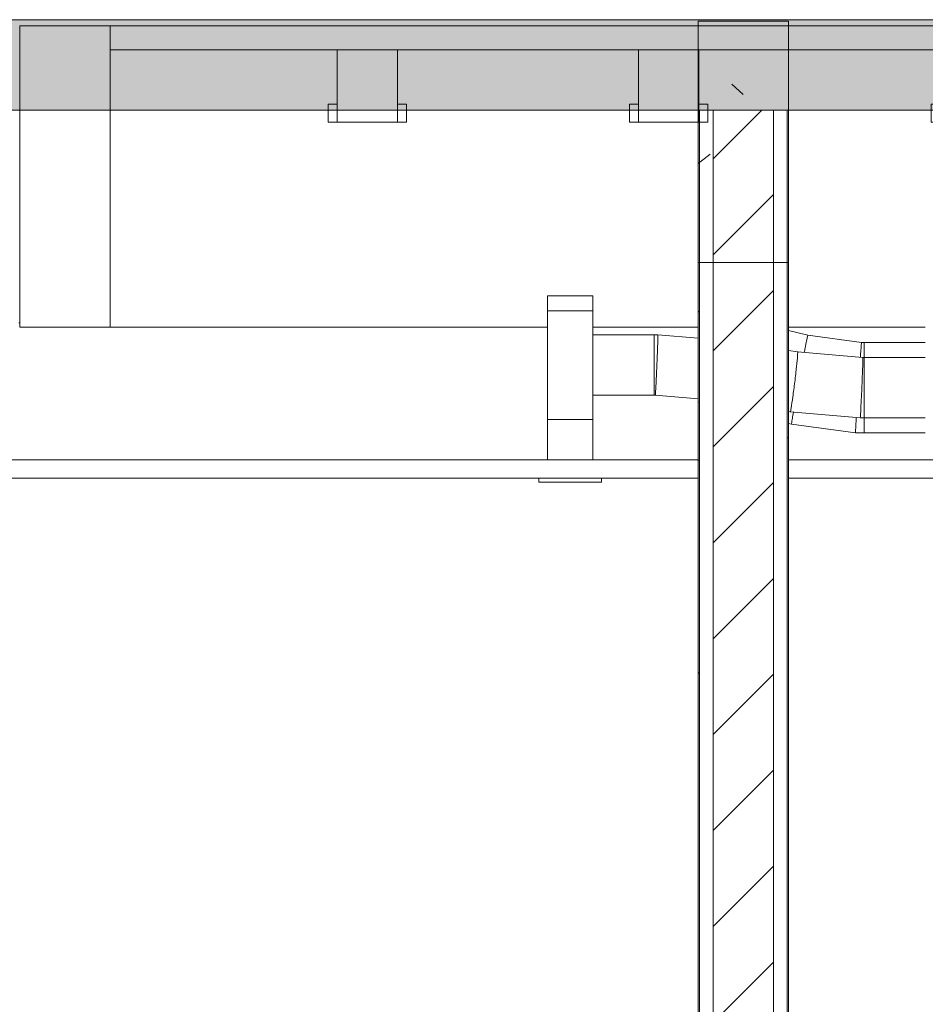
# Model space of a CAD drawing. Header units: metres. Extents: x 4.1 to 64.5, y -1.6 to 14.4.
# Tile 24 of 84: x 8.5 to 10, y 7.7 to 9.3. Entities that reach past the tile are written whole.
import ezdxf

# ---------------------------------------------------------------- set-up
doc = ezdxf.new("R2010")
doc.units = ezdxf.units.M
for name, color, linetype, lineweight in [('A-CLNG', 7, 'Continuous', 18), ('A-FLOR', 7, 'Continuous', 18), ('A-FLOR-PATT', 7, 'Continuous', 18), ('A-WALL', 7, 'Continuous', 18), ('A-WALL-PATT', 7, 'Continuous', 18), ('DUTOS', 7, 'Continuous', 18), ('FLEXIVEIS', 7, 'Continuous', 18), ('G-IMPT', 7, 'Continuous', 18), ('M-HVAC-DUCT', 7, 'Continuous', 18), ('S-BEAM', 7, 'Continuous', 18)]:
    doc.layers.add(name, color=color, linetype=linetype, lineweight=lineweight)
pattern_1 = [(50, (22.374, 6.504), (0.546555, -0.047815), [0.05715, -0.62865]), (355, (22.374, 6.504), (-0.105728, 0.573166), [0.04572, -0.50292]), (100.451, (22.42, 6.5), (0.440828, 0.52535), [0.04857, -0.53427]), (46.184, (22.374, 6.656), (0.813237, -0.12613), [0.08572, -0.94297]), (96.636, (22.442, 6.646), (0.71221, 0.742287), [0.07286, -0.80141]), (351.184, (22.374, 6.656), (0.712217, 0.742274), [0.06858, -0.75438]), (21, (22.45, 6.618), (0.454846, -0.306795), [0.05715, -0.62865]), (326, (22.45, 6.618), (0.185405, 0.55256), [0.04572, -0.50292]), (71.451, (22.488, 6.593), (0.64025, 0.245763), [0.04857, -0.53427]), (37.5, (22.374, 6.504), (0.009261, 0.2536672), [0.02515, -0.47168, 0.02515, -0.48539, -0.50482]), (37.5, (22.374, 6.504), (0.009261, 0.2536672), [-1.007, 0.02515, -0.47968]), (7.5, (22.374, 6.504), (0.200456, 0.300546), [0.02515, -0.26594, 0.02515, -0.46025, -0.1924]), (7.5, (22.374, 6.504), (0.200456, 0.300546), [-0.77648, 0.02515, -0.16726]), (327.5, (22.204, 6.504), (0.4067682, -0.0171882), [0.02515, -0.16535, 0.02515, -0.56921, -0.78867]), (327.5, (22.204, 6.504), (0.4067682, -0.0171882), [-0.78486, 0.02515, -0.76352]), (317.5, (22.128, 6.504), (0.444383, 0.076279), [0.02515, -0.2225, 0.02515, -0.36957, -0.56007]), (317.5, (22.128, 6.504), (0.444383, 0.076279), [-0.64237, 0.02515, -0.53492])]

# ---------------------------------------------------------------- blocks, each defined once
blk = doc.blocks.new('4 GRE - ESCOLA DE CINEMA E AUDIOVISUAL CINE REX R07_rvt-1-Corte 4')
at = {"layer": 'A-FLOR-PATT', "true_color": 0x666666}
blk.add_hatch(color=251, dxfattribs=at).paths.add_polyline_path([(11.5336, 9.15), (11.739, 9.15), (11.739, 9.3), (5.5173, 9.3), (5.5173, 9.15), (10.963, 9.15)])
at = {"layer": 'A-WALL-PATT', "true_color": 0x808080}
h = blk.add_hatch(dxfattribs=at)
h.set_pattern_fill('FP_1', color=8, style=0, pattern_type=2)
h.set_pattern_definition(pattern_1)
h.paths.add_polyline_path([(9.6407, 6.04), (9.6432, 6.04), (9.6432, 9.15), (9.6407, 9.15), (9.6407, 6.0476)])
h = blk.add_hatch(dxfattribs=at)
h.set_pattern_fill('FP_3', color=8, style=0, pattern_type=2)
h.set_pattern_definition([(45, (22.374, 6.504), (-0.0795495, 0.0795495), [])])
h.paths.add_polyline_path([(9.6793, 6.04), (9.7657, 6.04), (9.7657, 9.15), (9.6657, 9.15), (9.6657, 6.04)])
h = blk.add_hatch(dxfattribs=at)
h.set_pattern_fill('FP_1', color=8, style=0, pattern_type=2)
h.set_pattern_definition(pattern_1)
h.paths.add_polyline_path([(9.7882, 6.04), (9.7907, 6.04), (9.7907, 9.15), (9.7882, 9.15), (9.7882, 6.133)])
at = {"layer": 'S-BEAM'}
h = blk.add_hatch(dxfattribs=at)
h.set_pattern_fill('FP_1', color=256, style=0, pattern_type=2)
h.set_pattern_definition(pattern_1)
h.paths.add_polyline_path([(9.6407, 8.8976), (9.7907, 8.8976), (9.7907, 9.2976), (9.6407, 9.2976), (9.6407, 9.0949)])
at = {"layer": 'A-CLNG'}
for p, q in [((9.6407, 8.57), (8.0428, 8.57)), ((9.6407, 8.54), (9.6407, 8.57)), ((11.409, 8.57), (9.7907, 8.57)), ((9.7907, 8.57), (9.7907, 8.54)), ((8.0928, 8.54), (9.6407, 8.54)), ((9.7907, 8.54), (11.409, 8.54))]:
    blk.add_line(p, q, dxfattribs=at)
at = {"layer": 'A-FLOR'}
for p, q in [((11.739, 9.3), (5.5173, 9.3)), ((5.5173, 9.15), (11.739, 9.15))]:
    blk.add_line(p, q, dxfattribs=at)
at = {"layer": 'A-WALL'}
for p, q in [((9.7907, 9.15), (9.6407, 9.15)), ((9.6407, 9.15), (9.6407, 6.04)), ((9.6432, 6.04), (9.6432, 9.15)), ((9.6657, 6.04), (9.6657, 9.15)), ((9.7657, 6.04), (9.7657, 9.15)), ((9.7882, 6.04), (9.7882, 9.15)), ((9.7907, 6.04), (9.7907, 9.15))]:
    blk.add_line(p, q, dxfattribs=at)
at = {"layer": 'S-BEAM'}
for p, q in [((9.7907, 9.2976), (9.6407, 9.2976)), ((9.6407, 9.2976), (9.6407, 8.8976)), ((9.7907, 8.8976), (9.7907, 9.2976)), ((9.6407, 8.8976), (9.7907, 8.8976)), ((8.514, 8.7976), (8.5153, 8.7976))]:
    blk.add_line(p, q, dxfattribs=at)
blk = doc.blocks.new('Family - V315-300136-Corte 4')
at = {"layer": 'S-BEAM'}
for p, q in [((8.6653, 8.79), (9.391, 8.79)), ((9.466, 8.79), (9.6407, 8.79)), ((9.7907, 8.79), (10.0175, 8.79)), ((10.2675, 8.79), (11.409, 8.79))]:
    blk.add_line(p, q, dxfattribs=at)
blk = doc.blocks.new('Family - V324-300144-Corte 4')
at = {"layer": 'S-BEAM'}
for p, q in [((8.6653, 9.29), (8.5153, 9.29)), ((8.5153, 9.29), (8.5153, 8.79)), ((8.6653, 8.79), (8.6653, 9.29)), ((8.5153, 8.79), (8.6653, 8.79))]:
    blk.add_line(p, q, dxfattribs=at)
blk = doc.blocks.new('Family - L316-300182-Corte 4')
at = {"layer": 'A-FLOR'}
for p, q in [((8.6653, 9.29), (8.6653, 9.25)), ((11.4103, 9.29), (8.6653, 9.29)), ((11.4103, 9.25), (11.4103, 9.29)), ((8.6653, 9.25), (11.4103, 9.25)), ((9.142, 9.25), (9.042, 9.25)), ((9.042, 9.25), (9.042, 9.1565)), ((9.142, 9.2235), (9.142, 9.25)), ((9.642, 9.25), (9.542, 9.25)), ((9.542, 9.25), (9.542, 9.1565)), ((9.642, 9.2235), (9.642, 9.25)), ((10.142, 9.25), (10.042, 9.25)), ((10.042, 9.25), (10.042, 9.1565)), ((10.142, 9.2235), (10.142, 9.25)), ((10.642, 9.25), (10.542, 9.25)), ((10.542, 9.25), (10.542, 9.1565)), ((10.642, 9.2235), (10.642, 9.25)), ((11.142, 9.25), (11.042, 9.25)), ((11.042, 9.25), (11.042, 9.1565)), ((11.142, 9.2235), (11.142, 9.25)), ((9.142, 9.13), (9.142, 9.2235)), ((9.642, 9.13), (9.642, 9.2235)), ((10.142, 9.13), (10.142, 9.2235)), ((10.642, 9.13), (10.642, 9.2235)), ((11.142, 9.13), (11.142, 9.2235)), ((9.042, 9.16), (9.027, 9.16)), ((9.027, 9.16), (9.027, 9.1366)), ((9.042, 9.1534), (9.042, 9.16)), ((9.157, 9.16), (9.142, 9.16)), ((9.142, 9.16), (9.142, 9.1366)), ((9.157, 9.1534), (9.157, 9.16)), ((9.542, 9.16), (9.527, 9.16)), ((9.527, 9.16), (9.527, 9.1366)), ((9.542, 9.1534), (9.542, 9.16)), ((9.657, 9.16), (9.642, 9.16)), ((9.642, 9.16), (9.642, 9.1366)), ((9.657, 9.1534), (9.657, 9.16)), ((10.042, 9.16), (10.027, 9.16)), ((10.027, 9.16), (10.027, 9.1366)), ((10.042, 9.1534), (10.042, 9.16)), ((10.157, 9.16), (10.142, 9.16)), ((10.142, 9.16), (10.142, 9.1366)), ((10.157, 9.1534), (10.157, 9.16)), ((10.542, 9.16), (10.527, 9.16)), ((10.527, 9.16), (10.527, 9.1366)), ((10.542, 9.1534), (10.542, 9.16)), ((10.657, 9.16), (10.642, 9.16)), ((10.642, 9.16), (10.642, 9.1366)), ((10.657, 9.1534), (10.657, 9.16)), ((11.042, 9.16), (11.027, 9.16)), ((11.027, 9.16), (11.027, 9.1366)), ((11.042, 9.1534), (11.042, 9.16)), ((11.157, 9.16), (11.142, 9.16)), ((11.142, 9.16), (11.142, 9.1366)), ((11.157, 9.1534), (11.157, 9.16)), ((9.042, 9.1565), (9.042, 9.13)), ((9.042, 9.13), (9.042, 9.1534)), ((9.157, 9.13), (9.157, 9.1534)), ((9.542, 9.1565), (9.542, 9.13)), ((9.542, 9.13), (9.542, 9.1534)), ((9.657, 9.13), (9.657, 9.1534)), ((10.042, 9.1565), (10.042, 9.13)), ((10.042, 9.13), (10.042, 9.1534)), ((10.157, 9.13), (10.157, 9.1534)), ((10.542, 9.1565), (10.542, 9.13)), ((10.542, 9.13), (10.542, 9.1534)), ((10.657, 9.13), (10.657, 9.1534)), ((11.042, 9.1565), (11.042, 9.13)), ((11.042, 9.13), (11.042, 9.1534)), ((11.157, 9.13), (11.157, 9.1534)), ((9.027, 9.1366), (9.027, 9.13)), ((9.027, 9.13), (9.042, 9.13)), ((9.042, 9.13), (9.142, 9.13)), ((9.142, 9.1366), (9.142, 9.13)), ((9.142, 9.13), (9.157, 9.13)), ((9.527, 9.1366), (9.527, 9.13)), ((9.527, 9.13), (9.542, 9.13)), ((9.542, 9.13), (9.642, 9.13)), ((9.642, 9.1366), (9.642, 9.13)), ((9.642, 9.13), (9.657, 9.13)), ((10.027, 9.1366), (10.027, 9.13)), ((10.027, 9.13), (10.042, 9.13)), ((10.042, 9.13), (10.142, 9.13)), ((10.142, 9.1366), (10.142, 9.13)), ((10.142, 9.13), (10.157, 9.13)), ((10.527, 9.1366), (10.527, 9.13)), ((10.527, 9.13), (10.542, 9.13)), ((10.542, 9.13), (10.642, 9.13)), ((10.642, 9.1366), (10.642, 9.13)), ((10.642, 9.13), (10.657, 9.13)), ((11.027, 9.1366), (11.027, 9.13)), ((11.027, 9.13), (11.042, 9.13)), ((11.042, 9.13), (11.142, 9.13)), ((11.142, 9.1366), (11.142, 9.13)), ((11.142, 9.13), (11.157, 9.13))]:
    blk.add_line(p, q, dxfattribs=at)
blk = doc.blocks.new('ESTRUTURAL CINE REX _011_IFC-1-Corte 4')
at = {"layer": 'A-FLOR', "lineweight": 18}
blk.add_blockref('Family - L316-300182-Corte 4', (0, 0), dxfattribs=at)
at = {"layer": 'S-BEAM', "lineweight": 18}
for name in ['Family - V324-300144-Corte 4', 'Family - V315-300136-Corte 4']:
    blk.add_blockref(name, (0, 0), dxfattribs=at)
blk = doc.blocks.new('AH-0-AG 225x75 - TROX_AH-0-AG_225x75_dxf_QMODEL_916299a9_f66b_46ba_af9d_4a70e7dbf2f8-898152-Corte 4')
at = {"layer": 'G-IMPT', "color": 1, "true_color": 0xff0000}
for p, q in [((9.391, 8.637), (9.391, 8.57)), ((9.391, 8.637), (9.391, 8.57)), ((9.391, 8.637), (9.466, 8.637)), ((9.391, 8.637), (9.466, 8.637)), ((9.466, 8.57), (9.466, 8.637)), ((9.466, 8.57), (9.466, 8.637)), ((9.3908, 8.6095), (9.3908, 8.6096)), ((9.3908, 8.6096), (9.3908, 8.6095)), ((9.3908, 8.6095), (9.3908, 8.6093)), ((9.3908, 8.6093), (9.3908, 8.6095)), ((9.3908, 8.6093), (9.3908, 8.6089)), ((9.3908, 8.6089), (9.3908, 8.6093)), ((9.3908, 8.609), (9.3908, 8.6091)), ((9.3908, 8.6091), (9.3908, 8.609)), ((9.3908, 8.609), (9.3908, 8.6086)), ((9.3908, 8.6086), (9.3908, 8.609)), ((9.3908, 8.6089), (9.3908, 8.6084)), ((9.3908, 8.6084), (9.3908, 8.6089)), ((9.3908, 8.6088), (9.3908, 8.606)), ((9.3908, 8.6088), (9.3908, 8.606)), ((9.3908, 8.6088), (9.3908, 8.6088)), ((9.3908, 8.6088), (9.3908, 8.6088)), ((9.3908, 8.6088), (9.3908, 8.6086)), ((9.3908, 8.6086), (9.3908, 8.6088)), ((9.3908, 8.6086), (9.3908, 8.6087)), ((9.3908, 8.6087), (9.3908, 8.6087)), ((9.3908, 8.606), (9.3908, 8.6087)), ((9.3908, 8.6087), (9.3908, 8.5967)), ((9.3908, 8.5967), (9.3908, 8.6087)), ((9.3908, 8.6084), (9.3908, 8.6086)), ((9.3908, 8.6086), (9.3908, 8.6076)), ((9.3908, 8.6086), (9.3908, 8.6076)), ((9.3908, 8.6086), (9.3908, 8.608)), ((9.3908, 8.608), (9.3908, 8.6086)), ((9.3908, 8.6086), (9.3908, 8.6083)), ((9.3908, 8.6083), (9.3908, 8.6086)), ((9.3908, 8.6081), (9.3908, 8.6084)), ((9.3908, 8.6084), (9.3908, 8.6079)), ((9.3908, 8.6079), (9.3908, 8.6084)), ((9.3908, 8.6083), (9.3908, 8.6079)), ((9.3908, 8.6079), (9.3908, 8.6083)), ((9.3908, 8.6076), (9.3908, 8.6081)), ((9.3908, 8.608), (9.3908, 8.6081)), ((9.3908, 8.608), (9.3908, 8.6081)), ((9.3908, 8.6071), (9.3908, 8.6081)), ((9.3908, 8.6078), (9.3908, 8.608)), ((9.3908, 8.608), (9.3908, 8.608)), ((9.3908, 8.608), (9.3908, 8.6072)), ((9.3908, 8.6072), (9.3908, 8.608)), ((9.3908, 8.6079), (9.3908, 8.6075)), ((9.3908, 8.6079), (9.3908, 8.6072)), ((9.3908, 8.6072), (9.3908, 8.6079)), ((9.3908, 8.6075), (9.3908, 8.6079)), ((9.3908, 8.6077), (9.3908, 8.6078)), ((9.3908, 8.6074), (9.3908, 8.6077)), ((9.3908, 8.607), (9.3908, 8.6076)), ((9.3908, 8.6075), (9.3908, 8.6069)), ((9.3908, 8.6069), (9.3908, 8.6075)), ((9.3908, 8.6072), (9.3908, 8.6074)), ((9.3908, 8.6074), (9.3908, 8.6064)), ((9.3908, 8.6074), (9.3908, 8.6064)), ((9.3908, 8.6069), (9.3908, 8.6072)), ((9.3908, 8.6072), (9.3908, 8.6062)), ((9.3908, 8.6062), (9.3908, 8.6072)), ((9.3908, 8.6072), (9.3908, 8.6065)), ((9.3908, 8.6065), (9.3908, 8.6072)), ((9.3908, 8.607), (9.3908, 8.6071)), ((9.3908, 8.607), (9.3908, 8.6071)), ((9.3908, 8.6071), (9.3908, 8.6037)), ((9.3908, 8.6071), (9.3908, 8.6037)), ((9.3908, 8.6063), (9.3908, 8.607)), ((9.3908, 8.6069), (9.3908, 8.607)), ((9.3908, 8.6066), (9.3908, 8.6069)), ((9.3908, 8.6067), (9.3908, 8.6069)), ((9.3908, 8.6069), (9.3908, 8.6064)), ((9.3908, 8.6064), (9.3908, 8.6069)), ((9.3908, 8.6065), (9.3908, 8.6067)), ((9.3908, 8.6064), (9.3908, 8.6066)), ((9.3908, 8.6063), (9.3908, 8.6065)), ((9.3908, 8.6065), (9.3908, 8.6058)), ((9.3908, 8.6058), (9.3908, 8.6065)), ((9.3908, 8.6061), (9.3908, 8.6064)), ((9.3908, 8.6064), (9.3908, 8.6058)), ((9.3908, 8.6058), (9.3908, 8.6064)), ((9.3908, 8.6056), (9.3908, 8.6063)), ((9.3908, 8.6061), (9.3908, 8.6063)), ((9.3908, 8.6063), (9.3908, 8.6053)), ((9.3908, 8.6063), (9.3908, 8.6053)), ((9.3908, 8.6062), (9.3908, 8.6051)), ((9.3908, 8.6051), (9.3908, 8.6062)), ((9.3908, 8.606), (9.3908, 8.6061)), ((9.3908, 8.6058), (9.3908, 8.6061)), ((9.3908, 8.6059), (9.3908, 8.606)), ((9.3908, 8.606), (9.3908, 8.606)), ((9.3908, 8.606), (9.3908, 8.6059)), ((9.3908, 8.606), (9.3908, 8.6027)), ((9.3908, 8.606), (9.3908, 8.6027)), ((9.3908, 8.606), (9.3908, 8.5966)), ((9.3908, 8.606), (9.3908, 8.5966)), ((9.3908, 8.6057), (9.3908, 8.6059)), ((9.3908, 8.6059), (9.3908, 8.6059)), ((9.3908, 8.6059), (9.3908, 8.6059)), ((9.3908, 8.6059), (9.3908, 8.6059)), ((9.3908, 8.6059), (9.3908, 8.6057)), ((9.3908, 8.6057), (9.3908, 8.6059)), ((9.3908, 8.6056), (9.3908, 8.6058)), ((9.3908, 8.6058), (9.3908, 8.6052)), ((9.3908, 8.6058), (9.3908, 8.605)), ((9.3908, 8.6052), (9.3908, 8.6058)), ((9.3908, 8.605), (9.3908, 8.6058)), ((9.3908, 8.6056), (9.3908, 8.6057)), ((9.3908, 8.6057), (9.3908, 8.6054)), ((9.3908, 8.6054), (9.3908, 8.6057)), ((9.3908, 8.6048), (9.3908, 8.6056)), ((9.3908, 8.6053), (9.3908, 8.6056)), ((9.3908, 8.6053), (9.3908, 8.6056)), ((9.3908, 8.6055), (9.3908, 8.6037)), ((9.3908, 8.6054), (9.3908, 8.605)), ((9.3908, 8.605), (9.3908, 8.6054)), ((9.3908, 8.6051), (9.3908, 8.6053)), ((9.3908, 8.6052), (9.3908, 8.6053)), ((9.3908, 8.6052), (9.3908, 8.6037)), ((9.3908, 8.6052), (9.3908, 8.6046)), ((9.3908, 8.6046), (9.3908, 8.6052)), ((9.3908, 8.6048), (9.3908, 8.6051)), ((9.3908, 8.6051), (9.3908, 8.6039)), ((9.3908, 8.6039), (9.3908, 8.6051)), ((9.3908, 8.605), (9.3908, 8.6045)), ((9.3908, 8.6045), (9.3908, 8.605)), ((9.3908, 8.605), (9.3908, 8.6043)), ((9.3908, 8.6043), (9.3908, 8.605)), ((9.3908, 8.6049), (9.3908, 8.6042)), ((9.3908, 8.6049), (9.3908, 8.6042)), ((9.3908, 8.604), (9.3908, 8.6048)), ((9.3908, 8.6045), (9.3908, 8.6048)), ((9.3908, 8.6046), (9.3908, 8.6041)), ((9.3908, 8.6041), (9.3908, 8.6046)), ((9.3908, 8.6042), (9.3908, 8.6045)), ((9.3908, 8.6045), (9.3908, 8.6039)), ((9.3908, 8.6039), (9.3908, 8.6045)), ((9.3908, 8.6043), (9.3908, 8.6037)), ((9.3908, 8.6037), (9.3908, 8.6043)), ((9.3908, 8.6039), (9.3908, 8.6042)), ((9.3908, 8.6037), (9.3908, 8.6041)), ((9.3908, 8.6041), (9.3908, 8.6036)), ((9.3908, 8.6032), (9.3908, 8.604)), ((9.3908, 8.6036), (9.3908, 8.6039)), ((9.3908, 8.6039), (9.3908, 8.6032)), ((9.3908, 8.6039), (9.3908, 8.6026)), ((9.3908, 8.6026), (9.3908, 8.6039)), ((9.3908, 8.6032), (9.3908, 8.6039)), ((9.3908, 8.6037), (9.3908, 8.6032)), ((9.3908, 8.6037), (9.3908, 8.6031)), ((9.3908, 8.6031), (9.3908, 8.6037)), ((9.3908, 8.6034), (9.3908, 8.6036)), ((9.3908, 8.6036), (9.3908, 8.6032)), ((9.3908, 8.6032), (9.3908, 8.6034)), ((9.3909, 8.616), (9.3909, 8.588)), ((9.3909, 8.616), (9.3909, 8.588)), ((9.3908, 8.603), (9.3908, 8.6032)), ((9.3908, 8.6025), (9.3908, 8.6032)), ((9.3908, 8.6032), (9.3908, 8.6026)), ((9.3908, 8.6026), (9.3908, 8.6032)), ((9.3908, 8.6032), (9.3908, 8.6029)), ((9.3908, 8.6029), (9.3908, 8.6032)), ((9.3908, 8.6031), (9.3908, 8.6026)), ((9.3908, 8.6026), (9.3908, 8.6031)), ((9.3908, 8.603), (9.3908, 8.6027)), ((9.3908, 8.6027), (9.3908, 8.6029)), ((9.3908, 8.6029), (9.3908, 8.6029)), ((9.3908, 8.6029), (9.3908, 8.6028)), ((9.3908, 8.6029), (9.3908, 8.6029)), ((9.3908, 8.6029), (9.3908, 8.6017)), ((9.3908, 8.6029), (9.3908, 8.6003)), ((9.3908, 8.6029), (9.3908, 8.6003)), ((9.3908, 8.6029), (9.3908, 8.5989)), ((9.3908, 8.6029), (9.3908, 8.5989)), ((9.3908, 8.5989), (9.3908, 8.6029)), ((9.3908, 8.6029), (9.3908, 8.6006)), ((9.3908, 8.6006), (9.3908, 8.6029)), ((9.3908, 8.6006), (9.3908, 8.6029)), ((9.3908, 8.6029), (9.3908, 8.6015)), ((9.3908, 8.6029), (9.3908, 8.6015)), ((9.3908, 8.6029), (9.3908, 8.6017)), ((9.3908, 8.6006), (9.3908, 8.6029)), ((9.3908, 8.6006), (9.3908, 8.6029)), ((9.3908, 8.6029), (9.3908, 8.5966)), ((9.3908, 8.6029), (9.3908, 8.5966)), ((9.3908, 8.6003), (9.3908, 8.6029)), ((9.3908, 8.5998), (9.3908, 8.6029)), ((9.3908, 8.6029), (9.3908, 8.6028)), ((9.3908, 8.6028), (9.3908, 8.6029)), ((9.3908, 8.6028), (9.3908, 8.6026)), ((9.3908, 8.6028), (9.3908, 8.6027)), ((9.3908, 8.6027), (9.3908, 8.6028)), ((9.3908, 8.6024), (9.3908, 8.6027)), ((9.3908, 8.6027), (9.3908, 8.6015)), ((9.3908, 8.6027), (9.3908, 8.6027)), ((9.3908, 8.6026), (9.3908, 8.6023)), ((9.3908, 8.6026), (9.3908, 8.6019)), ((9.3908, 8.6026), (9.3908, 8.6013)), ((9.3908, 8.6019), (9.3908, 8.6026)), ((9.3908, 8.6013), (9.3908, 8.6026)), ((9.3908, 8.6026), (9.3908, 8.6023)), ((9.3908, 8.6023), (9.3908, 8.6026)), ((9.3908, 8.6018), (9.3908, 8.6025)), ((9.3908, 8.6024), (9.3908, 8.6009)), ((9.3908, 8.6023), (9.3908, 8.6019)), ((9.3908, 8.6023), (9.3908, 8.602)), ((9.3908, 8.602), (9.3908, 8.6023)), ((9.3908, 8.6013), (9.3908, 8.602)), ((9.3908, 8.6013), (9.3908, 8.602)), ((9.3908, 8.602), (9.3908, 8.602)), ((9.3908, 8.602), (9.3908, 8.602)), ((9.3908, 8.6019), (9.3908, 8.6014)), ((9.3908, 8.6019), (9.3908, 8.6013)), ((9.3908, 8.6013), (9.3908, 8.6019)), ((9.3908, 8.6012), (9.3908, 8.6018)), ((9.3908, 8.6017), (9.3908, 8.6004)), ((9.3908, 8.6017), (9.3908, 8.6004)), ((9.3908, 8.6017), (9.3908, 8.6017)), ((9.3908, 8.6014), (9.3908, 8.6015)), ((9.3908, 8.6015), (9.3908, 8.6015)), ((9.3908, 8.6015), (9.3908, 8.6015)), ((9.3908, 8.6015), (9.3908, 8.6014)), ((9.3908, 8.6015), (9.3908, 8.5966)), ((9.3908, 8.6015), (9.3908, 8.5966)), ((9.3908, 8.6015), (9.3908, 8.5966)), ((9.3908, 8.6015), (9.3908, 8.5966)), ((9.3908, 8.6015), (9.3908, 8.5966)), ((9.3908, 8.6012), (9.3908, 8.6014)), ((9.3908, 8.6014), (9.3908, 8.6012)), ((9.3908, 8.6014), (9.3908, 8.6009)), ((9.3908, 8.6013), (9.3908, 8.6001)), ((9.3908, 8.6013), (9.3908, 8.6007)), ((9.3908, 8.6007), (9.3908, 8.6013)), ((9.3908, 8.6001), (9.3908, 8.6013)), ((9.3908, 8.6007), (9.3908, 8.6012)), ((9.3908, 8.6012), (9.3908, 8.6009)), ((9.3908, 8.6012), (9.3908, 8.601)), ((9.3908, 8.601), (9.3908, 8.6007)), ((9.3908, 8.6009), (9.3908, 8.6003)), ((9.3908, 8.6007), (9.3908, 8.5966)), ((9.3908, 8.6007), (9.3908, 8.6004)), ((9.3908, 8.6), (9.3908, 8.6007)), ((9.3908, 8.6), (9.3908, 8.6007)), ((9.3908, 8.6007), (9.3908, 8.6002)), ((9.3908, 8.6002), (9.3908, 8.6007)), ((9.3908, 8.5966), (9.3908, 8.6006)), ((9.3908, 8.6006), (9.3908, 8.5966)), ((9.3908, 8.6006), (9.3908, 8.5966)), ((9.3908, 8.5992), (9.3908, 8.6006)), ((9.3908, 8.5992), (9.3908, 8.6006)), ((9.3908, 8.6004), (9.3908, 8.6)), ((9.3908, 8.6004), (9.3908, 8.5991)), ((9.3908, 8.6004), (9.3908, 8.5991)), ((9.3908, 8.6003), (9.3908, 8.5997)), ((9.3908, 8.6003), (9.3908, 8.5993)), ((9.3908, 8.6003), (9.3908, 8.6003)), ((9.3908, 8.6002), (9.3908, 8.5998)), ((9.3908, 8.5998), (9.3908, 8.6002)), ((9.3908, 8.6001), (9.3908, 8.599)), ((9.3908, 8.599), (9.3908, 8.6001)), ((9.3908, 8.6), (9.3908, 8.5997)), ((9.3908, 8.5998), (9.3908, 8.5988)), ((9.3908, 8.5998), (9.3908, 8.5988)), ((9.3908, 8.5998), (9.3908, 8.5966)), ((9.3908, 8.5998), (9.3908, 8.5995)), ((9.3908, 8.5995), (9.3908, 8.5998)), ((9.3908, 8.5997), (9.3908, 8.599)), ((9.3908, 8.5997), (9.3908, 8.5993)), ((9.3908, 8.5995), (9.3908, 8.5993)), ((9.3908, 8.5993), (9.3908, 8.5995)), ((9.3908, 8.5993), (9.3908, 8.599)), ((9.3908, 8.5993), (9.3908, 8.5966)), ((9.3908, 8.5993), (9.3908, 8.5966)), ((9.3908, 8.5993), (9.3908, 8.5993)), ((9.3908, 8.5993), (9.3908, 8.5966)), ((9.3908, 8.5993), (9.3908, 8.5992)), ((9.3908, 8.5992), (9.3908, 8.5993)), ((9.3908, 8.5992), (9.3908, 8.5966)), ((9.3908, 8.5992), (9.3908, 8.5966)), ((9.3908, 8.5992), (9.3908, 8.5966)), ((9.3908, 8.5992), (9.3908, 8.5966)), ((9.3908, 8.5991), (9.3908, 8.5979)), ((9.3908, 8.5991), (9.3908, 8.5979)), ((9.3908, 8.599), (9.3908, 8.5985)), ((9.3908, 8.599), (9.3908, 8.5987)), ((9.3908, 8.599), (9.3908, 8.598)), ((9.3908, 8.598), (9.3908, 8.599)), ((9.3908, 8.5989), (9.3908, 8.5966)), ((9.3908, 8.5987), (9.3908, 8.5984)), ((9.3908, 8.5986), (9.3908, 8.5976)), ((9.3908, 8.5986), (9.3908, 8.5976)), ((9.3908, 8.5985), (9.3908, 8.5979)), ((9.3908, 8.5984), (9.3908, 8.5981)), ((9.3908, 8.5969), (9.3908, 8.5984)), ((9.3908, 8.5981), (9.3908, 8.5984)), ((9.3908, 8.5981), (9.3908, 8.598)), ((9.3908, 8.5979), (9.3908, 8.5981)), ((9.3908, 8.598), (9.3908, 8.5979)), ((9.3908, 8.598), (9.3908, 8.5971)), ((9.3908, 8.5971), (9.3908, 8.598)), ((9.3908, 8.5979), (9.3908, 8.5974)), ((9.3908, 8.5979), (9.3908, 8.5978)), ((9.3908, 8.5978), (9.3908, 8.5979)), ((9.3908, 8.5979), (9.3908, 8.5966)), ((9.3908, 8.5979), (9.3908, 8.5966)), ((9.3908, 8.5978), (9.3908, 8.5978)), ((9.3908, 8.5974), (9.3908, 8.597)), ((9.3908, 8.5974), (9.3908, 8.5964)), ((9.3908, 8.5974), (9.3908, 8.5964)), ((9.3908, 8.5971), (9.3908, 8.5965)), ((9.3908, 8.5965), (9.3908, 8.5971)), ((9.3908, 8.597), (9.3908, 8.5967)), ((9.3908, 8.5967), (9.3908, 8.5969)), ((9.3908, 8.5967), (9.3908, 8.5965)), ((9.3908, 8.5965), (9.3908, 8.5967)), ((9.3908, 8.5965), (9.3908, 8.5964)), ((9.3908, 8.5964), (9.3908, 8.5965)), ((9.3908, 8.5965), (9.3908, 8.5962)), ((9.3908, 8.5962), (9.3908, 8.5965)), ((9.3908, 8.5962), (9.3908, 8.596)), ((9.3908, 8.596), (9.3908, 8.5962)), ((9.3765, 8.533), (9.3765, 8.54)), ((9.4805, 8.54), (9.4805, 8.533)), ((9.3765, 8.533), (9.4805, 8.533))]:
    blk.add_line(p, q, dxfattribs=at)
blk = doc.blocks.new('AH-0-AG 225x75 - TROX_AH-0-AG_225x75_dxf-898151-Corte 4')
blk.add_blockref('AH-0-AG 225x75 - TROX_AH-0-AG_225x75_dxf_QMODEL_916299a9_f66b_46ba_af9d_4a70e7dbf2f8-898152-Corte 4', (0, 0))
blk = doc.blocks.new('AH-0-AG 225x75 - AE-924296-Corte 4')
blk.add_blockref('AH-0-AG 225x75 - TROX_AH-0-AG_225x75_dxf-898151-Corte 4', (0, 0))
blk = doc.blocks.new('M_Tampa retangular - Padrão-945500-Corte 4')
at = {"layer": 'M-HVAC-DUCT', "color": 96, "true_color": 0x008000}
for p, q in [((9.391, 8.8422), (9.466, 8.8422)), ((9.391, 8.8422), (9.391, 8.8172)), ((9.466, 8.8422), (9.466, 8.8172)), ((9.466, 8.8172), (9.391, 8.8172))]:
    blk.add_line(p, q, dxfattribs=at)
blk = doc.blocks.new('M_Encaixe de duto redondo - Padrão-945521-Corte 4')
at = {"layer": 'M-HVAC-DUCT', "color": 96, "true_color": 0x008000}
for p, q in [((9.5676, 8.7775), (9.466, 8.7775)), ((9.5676, 8.7275), (9.5676, 8.7775)), ((9.5676, 8.6775), (9.5676, 8.7275)), ((9.466, 8.6775), (9.5676, 8.6775))]:
    blk.add_line(p, q, dxfattribs=at)
blk = doc.blocks.new('M_Encaixe de duto redondo - Padrão-V43-Corte 4')
at = {"layer": 'M-HVAC-DUCT', "color": 96, "true_color": 0x008000}
for p, q in [((10.0175, 8.74), (9.9159, 8.74)), ((9.9159, 8.74), (9.9159, 8.69)), ((9.9159, 8.69), (9.9159, 8.64)), ((9.9159, 8.64), (10.0175, 8.64))]:
    blk.add_line(p, q, dxfattribs=at)
blk = doc.blocks.new('M_Encaixe de duto redondo - Padrão-1074596-Corte 4')
at = {"layer": 'M-HVAC-DUCT', "color": 96, "true_color": 0x008000}
for p, q in [((10.0175, 8.765), (9.9159, 8.765)), ((9.9159, 8.765), (9.9159, 8.7403)), ((9.9159, 8.639), (9.9159, 8.615)), ((9.9159, 8.615), (10.0175, 8.615))]:
    blk.add_line(p, q, dxfattribs=at)

msp = doc.modelspace()

# ---------------------------------------------------------------- linework, layer by layer
at = {"layer": 'DUTOS', "color": 96, "true_color": 0x008000}
for p, q in [((9.391, 8.8172), (9.466, 8.8172)), ((9.391, 8.8172), (9.391, 8.57)), ((9.466, 8.8172), (9.466, 8.57))]:
    msp.add_line(p, q, dxfattribs=at)
at = {"layer": 'FLEXIVEIS', "color": 4, "true_color": 0x00ffff}
for p, q in [((9.8227, 8.7771), (9.7907, 8.7845)), ((9.5739, 8.7775), (9.5676, 8.7775)), ((9.5676, 8.7775), (9.5676, 8.6775)), ((9.6407, 8.7718), (9.5739, 8.7775)), ((9.9117, 8.765), (9.8227, 8.7771)), ((9.8057, 8.7494), (9.7907, 8.7517)), ((9.9159, 8.765), (9.9117, 8.765)), ((9.9159, 8.7403), (9.9159, 8.765)), ((9.9139, 8.74), (9.8057, 8.7494)), ((9.9159, 8.74), (9.9139, 8.74)), ((9.9159, 8.64), (9.9159, 8.74)), ((9.5676, 8.6775), (9.5696, 8.6775)), ((9.5696, 8.6775), (9.6407, 8.6714)), ((9.7907, 8.6505), (9.7936, 8.6501)), ((9.7936, 8.6501), (9.9096, 8.64)), ((9.9096, 8.64), (9.9159, 8.64)), ((9.9159, 8.615), (9.9159, 8.639)), ((9.7907, 8.6306), (9.7956, 8.6294)), ((9.7956, 8.6294), (9.9016, 8.615)), ((9.9016, 8.615), (9.9159, 8.615))]:
    msp.add_line(p, q, dxfattribs=at)
for points, knots in [([(9.5723, 8.7275), (9.5725, 8.7319), (9.5728, 8.7406), (9.5735, 8.7569), (9.574, 8.7729), (9.574, 8.7775), (9.5739, 8.7775)], [0, 0, 0, 0, 0.166667, 0.333333, 0.666667, 1, 1, 1, 1]), ([(9.8168, 8.7487), (9.8173, 8.7511), (9.8187, 8.7582), (9.8206, 8.768), (9.8222, 8.7754), (9.8227, 8.7771), (9.8227, 8.7771)], [0.4209171, 0.4209171, 0.4209171, 0.4209171, 0.5, 0.6666667, 0.8333333, 1, 1, 1, 1]), ([(9.9098, 8.7406), (9.9099, 8.7414), (9.9103, 8.747), (9.9109, 8.7557), (9.9115, 8.7633), (9.9117, 8.765), (9.9117, 8.765)], [0.4712513, 0.4712513, 0.4712513, 0.4712513, 0.5, 0.6666667, 0.8333333, 1, 1, 1, 1]), ([(9.801, 8.6997), (9.8015, 8.704), (9.8025, 8.7127), (9.8043, 8.7288), (9.8058, 8.7447), (9.8059, 8.7494), (9.8057, 8.7494)], [0, 0, 0, 0, 0.166667, 0.333333, 0.666667, 1, 1, 1, 1]), ([(9.9122, 8.69), (9.9124, 8.6944), (9.9128, 8.7031), (9.9134, 8.7194), (9.914, 8.7353), (9.914, 8.74), (9.9139, 8.74)], [0, 0, 0, 0, 0.166667, 0.333333, 0.666667, 1, 1, 1, 1]), ([(9.7956, 8.6294), (9.7955, 8.6294), (9.7957, 8.6311), (9.7968, 8.6383), (9.798, 8.6456), (9.7987, 8.6495)], [0, 0, 0, 0, 0.1666667, 0.3333333, 0.4804247, 0.4804247, 0.4804247, 0.4804247]), ([(9.9016, 8.615), (9.9016, 8.615), (9.9016, 8.6167), (9.9021, 8.6243), (9.9026, 8.6333), (9.903, 8.6391), (9.9031, 8.6403)], [0, 0, 0, 0, 0.1666667, 0.3333333, 0.5, 0.5385908, 0.5385908, 0.5385908, 0.5385908])]:
    msp.add_open_spline(points, degree=3, knots=knots, dxfattribs=at)
for points in [[(9.5696, 8.6775), (9.5697, 8.6775), (9.5701, 8.6822), (9.5711, 8.7014), (9.5719, 8.7188), (9.5723, 8.7275)], [(9.7936, 8.6501), (9.7939, 8.6501), (9.7949, 8.6547), (9.7977, 8.6737), (9.7999, 8.691), (9.801, 8.6997)], [(9.9096, 8.64), (9.9097, 8.64), (9.91, 8.6447), (9.911, 8.6638), (9.9119, 8.6813), (9.9122, 8.69)]]:
    msp.add_open_spline(points, degree=3, dxfattribs=at)

# ---------------------------------------------------------------- block references
at = {"lineweight": 5}
for name in ['4 GRE - ESCOLA DE CINEMA E AUDIOVISUAL CINE REX R07_rvt-1-Corte 4', 'ESTRUTURAL CINE REX _011_IFC-1-Corte 4']:
    msp.add_blockref(name, (0, 0), dxfattribs=at)
at = {"layer": 'G-IMPT', "color": 1, "true_color": 0xff0000}
msp.add_blockref('AH-0-AG 225x75 - AE-924296-Corte 4', (0, 0), dxfattribs=at)
at = {"layer": 'M-HVAC-DUCT', "color": 96, "true_color": 0x008000}
for name in ['M_Tampa retangular - Padrão-945500-Corte 4', 'M_Encaixe de duto redondo - Padrão-945521-Corte 4', 'M_Encaixe de duto redondo - Padrão-1074596-Corte 4', 'M_Encaixe de duto redondo - Padrão-V43-Corte 4']:
    msp.add_blockref(name, (0, 0), dxfattribs=at)

doc.saveas('drawing.dxf')
